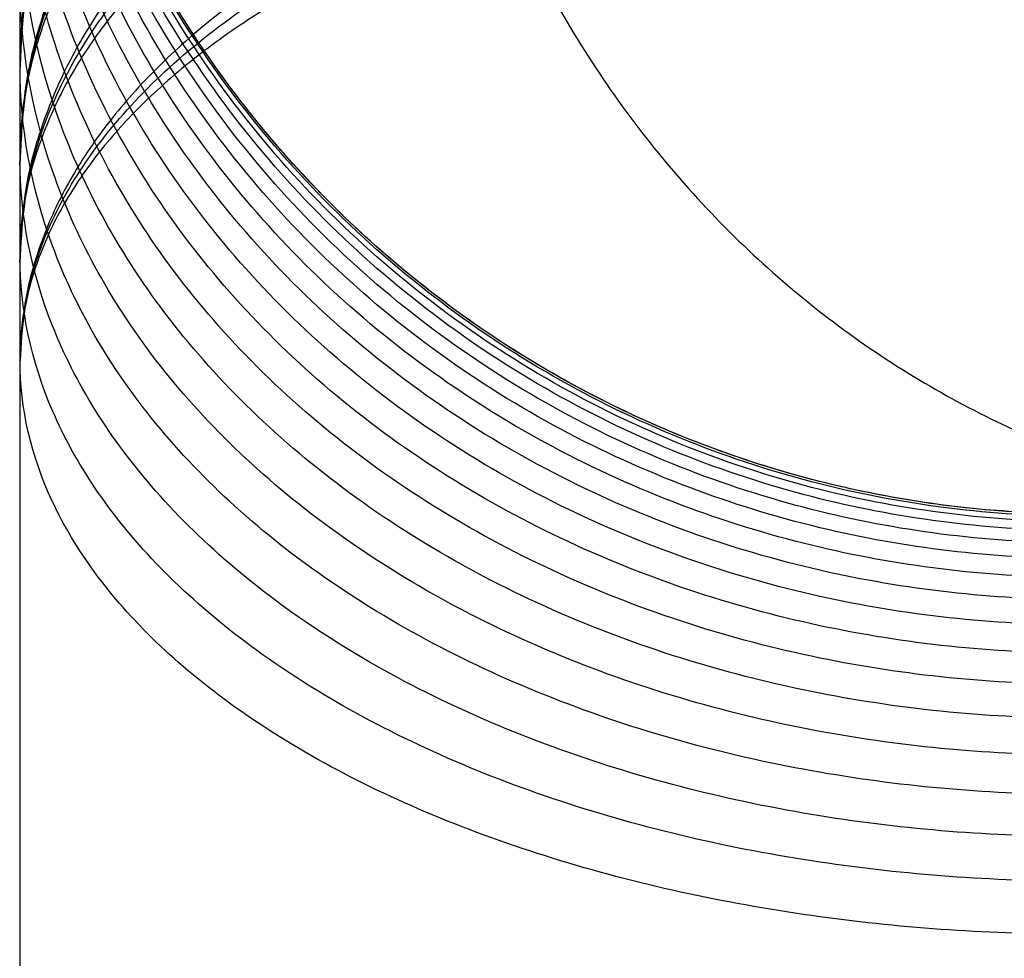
# Model space of a CAD drawing. Header units: millimetres. Extents: x -2489 to -2089, y -61 to 330.
# Tile 60 of 256: x -2480.85 to -2478.99, y 270.05 to 271.82. Entities that reach past the tile are written whole.
import ezdxf

# ---------------------------------------------------------------- set-up
doc = ezdxf.new("R2010")
doc.units = ezdxf.units.MM
doc.layers.add('Default', color=7, linetype='Continuous', true_color=0x000000)

msp = doc.modelspace()

# ---------------------------------------------------------------- linework, layer by layer
at = {"layer": 'Default'}
for points, weights, knots in [([(-2478.847144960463, 270.8830562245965, 236.9170084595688), (-2480.847144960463, 270.8830560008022, 236.9170085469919), (-2480.847145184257, 272.883056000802, 236.9170087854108), (-2480.847145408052, 274.8830560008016, 236.9170090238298), (-2478.847145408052, 274.8830562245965, 236.9170089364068)], [1, 0.7071067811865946, 1, 0.7071067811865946, 1], [0, 0, 0, 3.999999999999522, 3.999999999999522, 7.999999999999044, 7.999999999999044, 7.999999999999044]), ([(-2478.245923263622, 274.8830562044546, 240.0706122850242), (-2480.105242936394, 274.8827745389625, 240.8067047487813), (-2480.105242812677, 272.8830560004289, 240.8067044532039), (-2480.105242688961, 270.8833375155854, 240.8067041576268), (-2478.245923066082, 270.8830562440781, 240.0706117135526)], [0.9999417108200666, 0.7071359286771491, 0.9999999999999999, 0.7071359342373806, 0.999941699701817], [6.283497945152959, 6.283497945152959, 6.283497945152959, 9.42477796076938, 9.42477796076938, 12.56605791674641, 12.56605791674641, 12.56605791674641]), ([(-2478.847146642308, 272.8749060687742, 204.9196592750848), (-2480.847146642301, 272.8749099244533, 204.9196628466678), (-2480.847146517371, 271.5510451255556, 206.4187899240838), (-2480.847146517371, 271.5510450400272, 206.418790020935), (-2480.847146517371, 271.5510449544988, 206.4187901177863)], [0.9999999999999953, 0.7071067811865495, 1, 0.9999999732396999, 0.9999999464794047], [6.283185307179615, 6.283185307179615, 6.283185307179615, 9.42477796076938, 9.42477796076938, 9.424778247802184, 9.424778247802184, 9.424778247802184]), ([(-2478.847146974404, 272.7772740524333, 204.8388011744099), (-2480.847146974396, 272.7772778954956, 204.8388047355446), (-2480.847146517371, 271.5510451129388, 206.4187899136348), (-2480.84714651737, 271.5510450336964, 206.4187900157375), (-2480.847146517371, 271.5510449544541, 206.4187901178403)], [1.000000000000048, 0.707106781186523, 1, 0.9999999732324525, 0.9999999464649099], [6.283185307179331, 6.283185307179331, 6.283185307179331, 9.42477796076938, 9.42477796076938, 9.424778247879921, 9.424778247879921, 9.424778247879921]), ([(-2478.847147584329, 272.5926401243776, 204.6955060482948), (-2480.847147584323, 272.59264396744, 204.6955096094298), (-2480.847147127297, 271.3664111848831, 206.2754947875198), (-2480.847147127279, 271.3663617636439, 206.2755584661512), (-2480.847147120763, 271.3663123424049, 206.2756221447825)], [1.000000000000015, 0.7071067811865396, 1, 0.9999833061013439, 0.9999666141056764], [6.283185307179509, 6.283185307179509, 6.283185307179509, 9.42477796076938, 9.42477796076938, 9.424957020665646, 9.424957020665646, 9.424957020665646]), ([(-2478.847147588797, 272.4896110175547, 204.6206759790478), (-2480.84714758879, 272.4896065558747, 204.620673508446), (-2480.847147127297, 271.3664028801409, 206.2754887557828), (-2480.847147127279, 271.3663576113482, 206.2755554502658), (-2480.847147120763, 271.3663123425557, 206.2756221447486)], [0.9999999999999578, 0.7071067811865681, 1, 0.999983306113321, 0.9999666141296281], [6.283185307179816, 6.283185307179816, 6.283185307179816, 9.42477796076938, 9.42477796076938, 9.424957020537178, 9.424957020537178, 9.424957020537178])]:
    msp.add_rational_spline(points, weights, degree=2, knots=knots, dxfattribs=at)
for points, weights in [([(-2478.847146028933, 273.1411209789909, 205.1600807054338), (-2480.846981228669, 273.1411172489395, 205.1600771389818), (-2480.847145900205, 271.7253085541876, 206.5724604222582)], [0.9999999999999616, 0.707123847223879, 0.9999658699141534]), ([(-2478.847146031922, 273.0490604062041, 205.0734533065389), (-2480.846981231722, 273.0490642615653, 205.0734568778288), (-2480.847145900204, 271.7253085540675, 206.572460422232)], [0.9999999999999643, 0.7071238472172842, 0.9999658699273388]), ([(-2478.847146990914, 272.2948162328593, 204.4884592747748), (-2480.84704562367, 272.2948117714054, 204.4884568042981), (-2480.847146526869, 271.1716650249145, 206.1431881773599)], [0.9999999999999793, 0.7071172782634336, 0.9999790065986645]), ([(-2478.847146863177, 272.2094394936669, 204.4336209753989), (-2480.847045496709, 272.2094393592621, 204.4336212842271), (-2480.847146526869, 271.1716650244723, 206.1431881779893)], [1.000000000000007, 0.707117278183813, 0.999979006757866])]:
    msp.add_rational_spline(points, weights, degree=2, dxfattribs=at)
for points, knots in [([(-2480.847145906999, 271.7251955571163, 206.5725805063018), (-2480.847200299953, 271.8385721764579, 206.4520930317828), (-2480.815690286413, 272.0113998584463, 206.2684257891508), (-2480.710360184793, 272.2344547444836, 206.0313811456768), (-2480.595340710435, 272.3998232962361, 205.8556408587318), (-2480.446235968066, 272.5558965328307, 205.6897788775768), (-2480.265828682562, 272.6978751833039, 205.5388954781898), (-2480.058753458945, 272.8215711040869, 205.4074414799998), (-2479.831118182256, 272.9238058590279, 205.2987946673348), (-2479.589922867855, 273.0026705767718, 205.2149836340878), (-2479.26459593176, 273.0748903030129, 205.1382343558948), (-2479.012511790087, 273.0964977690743, 205.1152716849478), (-2478.847145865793, 273.0964601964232, 205.1153116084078)], [-3.151460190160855, -3.151460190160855, -3.151460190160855, -3.151460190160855, -2.653644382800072, -2.392547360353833, -2.124338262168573, -1.851178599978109, -1.575485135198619, -1.299809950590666, -1.026703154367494, -0.7585759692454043, -0.497581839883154, 0, 0, 0, 0]), ([(-2478.847146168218, 270.8830595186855, 209.2841912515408), (-2479.012510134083, 270.883004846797, 209.2841921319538), (-2479.26458919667, 270.9145177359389, 209.2836890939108), (-2479.589916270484, 271.0198496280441, 209.2820076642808), (-2479.831110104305, 271.1348724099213, 209.2801715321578), (-2480.058744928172, 271.2839805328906, 209.2777912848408), (-2480.265820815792, 271.4643904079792, 209.2749113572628), (-2480.446229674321, 271.6714666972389, 209.2716057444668), (-2480.595336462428, 271.8991011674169, 209.2679719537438), (-2480.710357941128, 272.1402939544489, 209.2641217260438), (-2480.815689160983, 272.4656210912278, 209.2589284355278), (-2480.847200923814, 272.7176966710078, 209.2549044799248), (-2480.847146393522, 272.8830592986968, 209.2522647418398)], [0, 0, 0, 0, 0.497576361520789, 0.758560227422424, 1.026668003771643, 1.299743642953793, 1.575374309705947, 1.851009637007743, 2.124098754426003, 2.392227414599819, 2.653237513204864, 3.150873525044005, 3.150873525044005, 3.150873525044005, 3.150873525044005]), ([(-2478.847146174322, 270.87860016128, 209.1445520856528), (-2479.012512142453, 270.8785454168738, 209.1445555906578), (-2479.264596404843, 270.9100119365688, 209.1425451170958), (-2479.589923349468, 271.0151840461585, 209.1358253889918), (-2479.831118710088, 271.1300331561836, 209.1284873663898), (-2480.058754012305, 271.2789155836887, 209.1189748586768), (-2480.265829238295, 271.4590514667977, 209.1074654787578), (-2480.446236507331, 271.665812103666, 209.0942549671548), (-2480.595341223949, 271.8930983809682, 209.0797330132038), (-2480.710360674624, 272.1339212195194, 209.0643461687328), (-2480.815690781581, 272.4587515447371, 209.0435918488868), (-2480.847200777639, 272.710436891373, 209.0275109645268), (-2480.847146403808, 272.8755449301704, 209.0169617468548)], [0, 0, 0, 0, 0.4975819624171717, 0.7585763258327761, 1.026703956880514, 1.299811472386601, 1.575487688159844, 1.851182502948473, 2.124343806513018, 2.392554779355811, 2.653653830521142, 3.151473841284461, 3.151473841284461, 3.151473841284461, 3.151473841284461]), ([(-2478.847146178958, 270.868420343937, 209.0384916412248), (-2479.012512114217, 270.8683659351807, 209.0384986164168), (-2479.264596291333, 270.899640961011, 209.0344933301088), (-2479.589923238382, 271.0041731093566, 209.0211062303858), (-2479.831118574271, 271.1183233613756, 209.0064873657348), (-2480.058753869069, 271.2662998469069, 208.9875364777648), (-2480.265829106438, 271.4453396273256, 208.9646074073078), (-2480.446236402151, 271.650842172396, 208.9382893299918), (-2480.595341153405, 271.8767454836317, 208.9093585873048), (-2480.710360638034, 272.1161030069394, 208.8787048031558), (-2480.815690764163, 272.4389568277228, 208.8373579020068), (-2480.847200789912, 272.6891108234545, 208.8053214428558), (-2480.847146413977, 272.8532142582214, 208.7843052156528)], [0, 0, 0, 0, 0.4975818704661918, 0.7585760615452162, 1.026703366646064, 1.299810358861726, 1.575485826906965, 1.851179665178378, 2.124339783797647, 2.392549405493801, 2.653646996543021, 3.151463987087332, 3.151463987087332, 3.151463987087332, 3.151463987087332]), ([(-2480.847146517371, 271.5510451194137, 206.4187899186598), (-2480.847200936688, 271.6565725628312, 206.2913709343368), (-2480.815690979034, 271.8174351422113, 206.0971374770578), (-2480.710360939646, 272.0250475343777, 205.8464557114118), (-2480.595341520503, 272.178967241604, 205.6606050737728), (-2480.446236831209, 272.3242350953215, 205.4852009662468), (-2480.265829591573, 272.4563840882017, 205.3256370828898), (-2480.058754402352, 272.5715160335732, 205.1866203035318), (-2479.831119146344, 272.6666725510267, 205.0717227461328), (-2479.589923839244, 272.7400769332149, 204.9830897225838), (-2479.264596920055, 272.8072961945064, 204.9019245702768), (-2479.012512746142, 272.8274072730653, 204.8776404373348), (-2478.847146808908, 272.8273719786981, 204.8776823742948)], [-3.151464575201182, -3.151464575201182, -3.151464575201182, -3.151464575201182, -2.653647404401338, -2.39254972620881, -2.1243400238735, -1.851179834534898, -1.575485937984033, -1.299810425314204, -1.026703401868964, -0.7585760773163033, -0.4975818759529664, 0, 0, 0, 0]), ([(-2478.847146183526, 270.8516548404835, 208.9339777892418), (-2479.012512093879, 270.8516009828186, 208.9339881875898), (-2479.264596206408, 270.8825603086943, 208.9280150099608), (-2479.589923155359, 270.9860373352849, 208.9080505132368), (-2479.831118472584, 271.0990353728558, 208.8862490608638), (-2480.058753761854, 271.2455182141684, 208.8579871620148), (-2480.265829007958, 271.4227508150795, 208.8237925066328), (-2480.446236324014, 271.6261790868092, 208.7845437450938), (-2480.595341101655, 271.8498022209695, 208.7413986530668), (-2480.710360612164, 272.0867437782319, 208.6956839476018), (-2480.815690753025, 272.4063388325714, 208.6340223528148), (-2480.847200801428, 272.6539679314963, 208.5862456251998), (-2480.847146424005, 272.8164149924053, 208.5549036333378)], [0, 0, 0, 0, 0.4975818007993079, 0.7585758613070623, 1.026702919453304, 1.299809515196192, 1.575484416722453, 1.851177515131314, 2.124336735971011, 2.392545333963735, 2.653641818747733, 3.151456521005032, 3.151456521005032, 3.151456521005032, 3.151456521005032]), ([(-2478.847146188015, 270.8284595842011, 208.8312791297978), (-2479.012512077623, 270.8284064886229, 208.8312928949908), (-2479.264596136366, 270.8589286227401, 208.8233841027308), (-2479.589923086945, 270.9609444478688, 208.7969500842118), (-2479.831118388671, 271.0723468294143, 208.7680838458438), (-2480.058753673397, 271.216761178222, 208.7306636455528), (-2480.265828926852, 271.3914910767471, 208.6853881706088), (-2480.446236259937, 271.5920467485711, 208.6334207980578), (-2480.595341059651, 271.8125121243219, 208.5762944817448), (-2480.710360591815, 272.0461078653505, 208.5157658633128), (-2480.815690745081, 272.3611899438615, 208.4341227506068), (-2480.84720081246, 272.6053223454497, 208.3708639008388), (-2480.847146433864, 272.7654755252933, 208.3293654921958)], [0, 0, 0, 0, 0.4975817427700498, 0.7585756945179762, 1.026702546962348, 1.29980881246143, 1.57548324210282, 1.851175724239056, 2.124334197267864, 2.392541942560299, 2.653637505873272, 3.151450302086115, 3.151450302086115, 3.151450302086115, 3.151450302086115]), ([(-2478.847146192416, 270.7989689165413, 208.7306017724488), (-2479.012512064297, 270.7989167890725, 208.7306188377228), (-2479.264596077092, 270.8288831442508, 208.7208127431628), (-2479.589923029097, 270.929041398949, 208.6880372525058), (-2479.831118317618, 271.0384152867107, 208.6522460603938), (-2480.058753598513, 271.1802000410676, 208.6058488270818), (-2480.265828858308, 271.3517483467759, 208.5497118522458), (-2480.446236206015, 271.5486521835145, 208.4852776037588), (-2480.595341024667, 271.7651032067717, 208.4144467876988), (-2480.710360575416, 271.9944455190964, 208.3393974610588), (-2480.815690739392, 272.303790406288, 208.2381683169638), (-2480.847200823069, 272.5434775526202, 208.1597337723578), (-2480.847146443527, 272.7007145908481, 208.1082799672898)], [0, 0, 0, 0, 0.4975816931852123, 0.7585755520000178, 1.026702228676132, 1.299808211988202, 1.57548223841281, 1.851174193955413, 2.124332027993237, 2.392539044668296, 2.653633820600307, 3.151444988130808, 3.151444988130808, 3.151444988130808, 3.151444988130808]), ([(-2478.847146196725, 270.7632569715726, 208.6320214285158), (-2479.012512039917, 270.763206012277, 208.6320417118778), (-2479.264595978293, 270.7925019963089, 208.6203851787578), (-2479.589922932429, 270.8904196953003, 208.5814248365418), (-2479.831118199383, 270.9973468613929, 208.5388797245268), (-2480.058753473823, 271.1359598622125, 208.4837271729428), (-2480.265828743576, 271.3036706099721, 208.4169969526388), (-2480.446236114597, 271.4961696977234, 208.3404037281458), (-2480.595340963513, 271.7077787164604, 208.2562068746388), (-2480.710360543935, 271.9319906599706, 208.1669954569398), (-2480.815690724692, 272.2344154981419, 208.0466640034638), (-2480.847200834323, 272.4687409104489, 207.9534285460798), (-2480.84714645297, 272.6224605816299, 207.8922652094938)], [0, 0, 0, 0, 0.4975816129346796, 0.7585753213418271, 1.026701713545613, 1.299807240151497, 1.575480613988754, 1.851171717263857, 2.124328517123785, 2.392534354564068, 2.653627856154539, 3.151436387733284, 3.151436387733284, 3.151436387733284, 3.151436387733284]), ([(-2480.847147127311, 271.3664071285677, 206.2754916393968), (-2480.847201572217, 271.4636317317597, 206.1416288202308), (-2480.815691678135, 271.6118377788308, 205.9375726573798), (-2480.710361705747, 271.8031155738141, 205.6742135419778), (-2480.595342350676, 271.9449251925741, 205.4789642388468), (-2480.446237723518, 272.0787637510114, 205.2946898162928), (-2480.26583053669, 272.2005156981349, 205.1270567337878), (-2480.058755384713, 272.3065895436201, 204.9810099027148), (-2479.831120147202, 272.3942596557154, 204.8603020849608), (-2479.589924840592, 272.4618891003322, 204.7671870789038), (-2479.264597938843, 272.5238202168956, 204.6819177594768), (-2479.012513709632, 272.5423494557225, 204.6564059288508), (-2478.847147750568, 272.5423172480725, 204.6564502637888)], [-3.15147161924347, -3.15147161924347, -3.15147161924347, -3.15147161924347, -2.65365227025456, -2.392553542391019, -2.124342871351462, -1.851181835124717, -1.575487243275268, -1.299811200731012, -1.026703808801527, -0.7585762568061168, -0.4975819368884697, 0, 0, 0, 0]), ([(-2478.847146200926, 270.721512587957, 208.5359268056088), (-2479.012512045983, 270.7214629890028, 208.5359502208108), (-2479.264595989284, 270.7499768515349, 208.5224932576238), (-2479.589922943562, 270.8452804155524, 208.4775152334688), (-2479.831118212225, 270.9493529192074, 208.4283987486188), (-2480.058753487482, 271.0842653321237, 208.3647275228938), (-2480.265828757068, 271.2474986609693, 208.2876903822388), (-2480.446236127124, 271.4348585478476, 208.1992668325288), (-2480.595340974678, 271.6408181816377, 208.1020652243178), (-2480.710360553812, 271.859044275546, 207.9990745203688), (-2480.815690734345, 272.1533951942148, 207.8601570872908), (-2480.847200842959, 272.3814647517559, 207.7525208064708), (-2480.847146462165, 272.5310805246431, 207.6819103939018)], [0, 0, 0, 0, 0.4975816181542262, 0.7585753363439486, 1.026701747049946, 1.299807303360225, 1.575480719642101, 1.851171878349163, 2.124328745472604, 2.392534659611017, 2.653628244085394, 3.151436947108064, 3.151436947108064, 3.151436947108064, 3.151436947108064]), ([(-2478.847146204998, 270.6739429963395, 208.4427628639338), (-2479.012512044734, 270.673895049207, 208.4427895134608), (-2479.264595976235, 270.7015166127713, 208.4275850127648), (-2479.589922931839, 270.7938374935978, 208.3767654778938), (-2479.831118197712, 270.8946528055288, 208.3212698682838), (-2480.058753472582, 271.0253427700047, 208.2493290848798), (-2480.265828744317, 271.1834672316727, 208.1622863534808), (-2480.44623611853, 271.3649631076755, 208.0623782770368), (-2480.595340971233, 271.5644765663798, 207.9525519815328), (-2480.710360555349, 271.775872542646, 207.8361846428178), (-2480.815690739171, 272.0610107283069, 207.6792242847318), (-2480.847200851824, 272.2819420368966, 207.5576078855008), (-2480.847146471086, 272.4268750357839, 207.4778263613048)], [0, 0, 0, 0, 0.4975816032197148, 0.7585752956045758, 1.026701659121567, 1.299807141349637, 1.575480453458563, 1.851171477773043, 2.124328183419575, 2.392533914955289, 2.653627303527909, 3.151435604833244, 3.151435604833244, 3.151435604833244, 3.151435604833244]), ([(-2478.847146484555, 270.6206621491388, 208.3527207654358), (-2479.012512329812, 270.6206158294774, 208.3527501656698), (-2479.264596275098, 270.6472379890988, 208.3358567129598), (-2479.589923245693, 270.7362188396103, 208.2793926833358), (-2479.831118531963, 270.8333868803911, 208.2177333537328), (-2480.0587538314, 270.9593488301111, 208.1378024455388), (-2480.265829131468, 271.1117528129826, 208.0410923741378), (-2480.446236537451, 271.2866827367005, 207.9300881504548), (-2480.595341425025, 271.4789784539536, 207.8080642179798), (-2480.710361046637, 271.6827268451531, 207.6787728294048), (-2480.815691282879, 271.9575497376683, 207.5043801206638), (-2480.847201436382, 272.1704885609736, 207.3692568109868), (-2480.847147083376, 272.3101784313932, 207.2806146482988)], [0, 0, 0, 0, 0.4975816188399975, 0.7585753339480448, 1.026701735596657, 1.299807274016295, 1.575480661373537, 1.85117177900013, 2.124328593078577, 2.39253444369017, 2.653627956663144, 3.151436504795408, 3.151436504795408, 3.151436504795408, 3.151436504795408]), ([(-2480.847146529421, 271.1716102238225, 206.1432734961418), (-2480.847201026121, 271.2610056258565, 206.0040954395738), (-2480.815690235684, 271.3972776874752, 205.7919360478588), (-2480.710359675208, 271.573151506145, 205.5181215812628), (-2480.595339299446, 271.7035413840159, 205.3151202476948), (-2480.446233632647, 271.8266018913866, 205.1235299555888), (-2480.265825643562, 271.938548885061, 204.9492421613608), (-2480.058750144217, 272.0360801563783, 204.7973980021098), (-2479.83111511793, 272.1166896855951, 204.6718990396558), (-2479.58992053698, 272.1788724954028, 204.5750883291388), (-2479.264593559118, 272.2358162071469, 204.4864344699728), (-2479.012511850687, 272.2528530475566, 204.4599107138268), (-2478.847146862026, 272.2528236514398, 204.4599568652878)], [-3.151179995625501, -3.151179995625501, -3.151179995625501, -3.151179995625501, -2.653450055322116, -2.392394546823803, -2.124223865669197, -1.851097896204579, -1.575432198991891, -1.299778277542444, -1.026686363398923, -0.758568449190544, -0.4975792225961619, 0, 0, 0, 0]), ([(-2478.847146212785, 270.5618476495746, 208.2661170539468), (-2479.012512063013, 270.5618031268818, 208.2661491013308), (-2479.264596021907, 270.5873216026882, 208.2476304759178), (-2479.589922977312, 270.6726139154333, 208.1857351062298), (-2479.831118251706, 270.7657541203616, 208.1181448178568), (-2480.058753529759, 270.886494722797, 208.0305255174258), (-2480.265828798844, 271.0325813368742, 207.9245131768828), (-2480.446236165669, 271.2002601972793, 207.8028318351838), (-2480.595341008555, 271.3845850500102, 207.6690708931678), (-2480.710360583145, 271.5798878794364, 207.5273435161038), (-2480.815690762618, 271.8433191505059, 207.3361767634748), (-2480.847200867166, 272.047431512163, 207.1880566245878), (-2480.847146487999, 272.1813311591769, 207.0908884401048)], [0, 0, 0, 0, 0.497581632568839, 0.7585753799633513, 1.02670184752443, 1.299807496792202, 1.575481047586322, 1.851172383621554, 2.124329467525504, 2.392535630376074, 2.653629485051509, 3.151438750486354, 3.151438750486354, 3.151438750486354, 3.151438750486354]), ([(-2478.847146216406, 270.4977088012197, 208.1832923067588), (-2479.012512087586, 270.4976665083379, 208.1833272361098), (-2479.264596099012, 270.521979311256, 208.1632516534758), (-2479.58992305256, 270.603241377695, 208.0961518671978), (-2479.831118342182, 270.6919804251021, 208.0228781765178), (-2480.058753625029, 270.8070155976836, 207.9278912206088), (-2480.26582888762, 270.9461990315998, 207.8129645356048), (-2480.446236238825, 271.105954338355, 207.6810512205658), (-2480.595341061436, 271.2815689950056, 207.5360425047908), (-2480.710360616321, 271.4676428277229, 207.3823974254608), (-2480.815690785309, 271.7186256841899, 207.1751555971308), (-2480.847200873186, 271.9130926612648, 207.0145801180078), (-2480.847146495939, 272.0406648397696, 206.9092410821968)], [0, 0, 0, 0, 0.4975816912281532, 0.7585755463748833, 1.026702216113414, 1.299808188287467, 1.575482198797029, 1.851174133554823, 2.124331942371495, 2.392538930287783, 2.653633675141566, 3.151444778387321, 3.151444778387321, 3.151444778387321, 3.151444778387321]), ([(-2478.847146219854, 270.4283006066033, 208.1043991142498), (-2479.01251209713, 270.4282604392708, 208.1044364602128), (-2479.264596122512, 270.4512689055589, 208.0828782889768), (-2479.589923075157, 270.5281718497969, 208.0108236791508), (-2479.831118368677, 270.6121507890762, 207.9321393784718), (-2480.058753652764, 270.7210153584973, 207.8301385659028), (-2480.265828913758, 270.8527329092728, 207.7067257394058), (-2480.446236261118, 271.0039188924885, 207.5650720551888), (-2480.595341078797, 271.1701135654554, 207.4093560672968), (-2480.710360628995, 271.3462064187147, 207.2443660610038), (-2480.81569079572, 271.5837266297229, 207.0218218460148), (-2480.847200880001, 271.7677624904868, 206.8493898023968), (-2480.8471465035, 271.8884917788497, 206.7362727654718)], [0, 0, 0, 0, 0.4975817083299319, 0.7585755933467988, 1.026702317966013, 1.299808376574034, 1.575482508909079, 1.851174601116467, 2.124332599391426, 2.392539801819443, 2.653634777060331, 3.1514463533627, 3.1514463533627, 3.1514463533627, 3.1514463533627]), ([(-2480.847145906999, 271.7251955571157, 206.5725805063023), (-2480.847146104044, 271.7791379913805, 206.626653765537), (-2480.847146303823, 271.833828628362, 206.6814770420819), (-2480.847146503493, 271.8884899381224, 206.7362709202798), (-2480.847146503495, 271.8884905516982, 206.7362715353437), (-2480.847146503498, 271.888491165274, 206.7362721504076), (-2480.8471465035, 271.8884917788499, 206.7362727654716)], [379.0202345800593, 379.0202345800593, 379.0202345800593, 379.0202345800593, 379.251447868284, 379.251447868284, 379.251447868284, 379.2514504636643, 379.2514504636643, 379.2514504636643, 379.2514504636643]), ([(-2478.847145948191, 270.3539310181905, 208.0298491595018), (-2479.012511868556, 270.3538934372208, 208.0298891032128), (-2479.264596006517, 270.3755008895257, 208.0069264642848), (-2479.589922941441, 270.4477205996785, 207.9301772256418), (-2479.831118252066, 270.526585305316, 207.8463662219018), (-2480.058753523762, 270.6288200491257, 207.7377194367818), (-2480.265828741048, 270.7525159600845, 207.6062654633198), (-2480.446236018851, 270.894494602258, 207.4553820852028), (-2480.595340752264, 271.0505678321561, 207.2895201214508), (-2480.710360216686, 271.2159363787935, 207.1137798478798), (-2480.81569030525, 271.4389912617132, 206.8767352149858), (-2480.847200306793, 271.6118189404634, 206.6930679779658), (-2480.847145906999, 271.7251955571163, 206.5725805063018)], [0, 0, 0, 0, 0.4975818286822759, 0.7585759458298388, 1.026703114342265, 1.29980989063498, 1.575485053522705, 1.851178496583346, 2.124338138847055, 2.392547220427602, 2.65364423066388, 3.151460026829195, 3.151460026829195, 3.151460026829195, 3.151460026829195]), ([(-2478.847146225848, 270.274710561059, 207.9598903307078), (-2479.012512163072, 270.2746759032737, 207.9599328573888), (-2479.264596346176, 270.2947879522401, 207.9356496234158), (-2479.589923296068, 270.3620084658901, 207.8544856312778), (-2479.8311186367, 270.4354137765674, 207.7658534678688), (-2480.058753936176, 270.5305711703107, 207.6509567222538), (-2480.265829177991, 270.645703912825, 207.5119406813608), (-2480.446236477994, 270.7778536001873, 207.3523774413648), (-2480.59534123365, 270.9231220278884, 207.1769738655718), (-2480.710360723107, 271.0770421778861, 206.9911236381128), (-2480.815690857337, 271.2846549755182, 206.7404422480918), (-2480.84720088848, 271.4455176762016, 206.5462089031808), (-2480.847146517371, 271.5510451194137, 206.4187899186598)], [0, 0, 0, 0, 0.4975818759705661, 0.7585760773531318, 1.026703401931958, 1.299810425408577, 1.57548593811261, 1.85117983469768, 2.12434002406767, 2.392549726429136, 2.653647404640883, 3.151464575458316, 3.151464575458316, 3.151464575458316, 3.151464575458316]), ([(-2480.847147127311, 271.3664071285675, 206.2754916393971), (-2480.847147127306, 271.3664084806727, 206.2754926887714), (-2480.847147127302, 271.3664098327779, 206.2754937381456), (-2480.847147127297, 271.3664111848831, 206.2754947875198), (-2480.847146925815, 271.4274028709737, 206.3228306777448), (-2480.847146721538, 271.4892405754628, 206.3708231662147), (-2480.847146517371, 271.5510451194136, 206.41878991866)], [378.5541671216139, 378.5541671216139, 378.5541671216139, 378.5541671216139, 378.55417230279, 378.55417230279, 378.55417230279, 378.7878883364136, 378.7878883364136, 378.7878883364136, 378.7878883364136]), ([(-2478.84714650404, 270.1904974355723, 207.8945321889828), (-2479.012512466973, 270.1904651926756, 207.8945765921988), (-2479.264596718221, 270.2089943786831, 207.8690648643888), (-2479.589923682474, 270.2709254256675, 207.7837956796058), (-2479.831119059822, 270.3385548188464, 207.6906807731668), (-2480.058754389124, 270.4262248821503, 207.5699730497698), (-2480.265829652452, 270.532298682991, 207.4239263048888), (-2480.446236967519, 270.6540505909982, 207.2562932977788), (-2480.595341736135, 270.7878891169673, 207.0720189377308), (-2480.71036124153, 270.9296987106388, 206.8767696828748), (-2480.815691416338, 271.1209764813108, 206.6134106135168), (-2480.847201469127, 271.2691825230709, 206.4093544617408), (-2480.847147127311, 271.3664071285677, 206.2754916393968)], [0, 0, 0, 0, 0.4975819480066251, 0.7585762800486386, 1.026703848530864, 1.299811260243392, 1.575487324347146, 1.851181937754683, 2.124342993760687, 2.39255368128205, 2.65365242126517, 3.151471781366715, 3.151471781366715, 3.151471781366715, 3.151471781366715]), ([(-2480.84714652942, 271.171610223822, 206.1432734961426), (-2480.847146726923, 271.2359577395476, 206.1869492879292), (-2480.847146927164, 271.3011978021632, 206.2312308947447), (-2480.847147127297, 271.3664028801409, 206.2754887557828), (-2480.847147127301, 271.3664042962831, 206.2754897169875), (-2480.847147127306, 271.3664057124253, 206.2754906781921), (-2480.84714712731, 271.3664071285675, 206.2754916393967)], [378.3187470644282, 378.3187470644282, 378.3187470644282, 378.3187470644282, 378.55417230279, 378.55417230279, 378.55417230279, 378.5541774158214, 378.5541774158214, 378.5541774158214, 378.5541774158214]), ([(-2478.847146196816, 270.0904014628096, 207.8265921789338), (-2479.012511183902, 270.0903716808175, 207.8266381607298), (-2479.264592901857, 270.1074079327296, 207.8001141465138), (-2479.589919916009, 270.1643508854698, 207.7114599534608), (-2479.831114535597, 270.2265331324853, 207.6146489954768), (-2480.058749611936, 270.307142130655, 207.4891497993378), (-2480.265825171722, 270.4046729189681, 207.3373054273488), (-2480.446233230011, 270.5166194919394, 207.1630174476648), (-2480.59533897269, 270.6396796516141, 206.9714270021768), (-2480.710359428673, 270.7700692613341, 206.7684255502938), (-2480.815690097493, 270.9459428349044, 206.4946109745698), (-2480.847200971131, 271.0822148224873, 206.2824515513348), (-2480.847146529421, 271.1716102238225, 206.1432734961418)], [0, 0, 0, 0, 0.4975792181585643, 0.7585684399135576, 1.026686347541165, 1.299778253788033, 1.57543216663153, 1.851097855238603, 2.124223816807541, 2.392394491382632, 2.653449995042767, 3.15117993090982, 3.15117993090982, 3.15117993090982, 3.15117993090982])]:
    msp.add_open_spline(points, degree=3, knots=knots, dxfattribs=at)
for points in [[(-2480.847146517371, 271.5510451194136, 206.4187899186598), (-2480.847146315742, 271.6085737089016, 206.469592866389), (-2480.847146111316, 271.6669002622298, 206.5211004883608), (-2480.847145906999, 271.725195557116, 206.5725805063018)], [(-2480.847153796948, -2.717796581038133, 39.88163261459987), (-2480.847151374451, 88.57821202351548, 95.30190013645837), (-2480.847148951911, 179.8758754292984, 150.7231721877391), (-2480.847146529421, 271.1716102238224, 206.1432734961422)]]:
    msp.add_open_spline(points, degree=3, dxfattribs=at)

doc.saveas('drawing.dxf')
